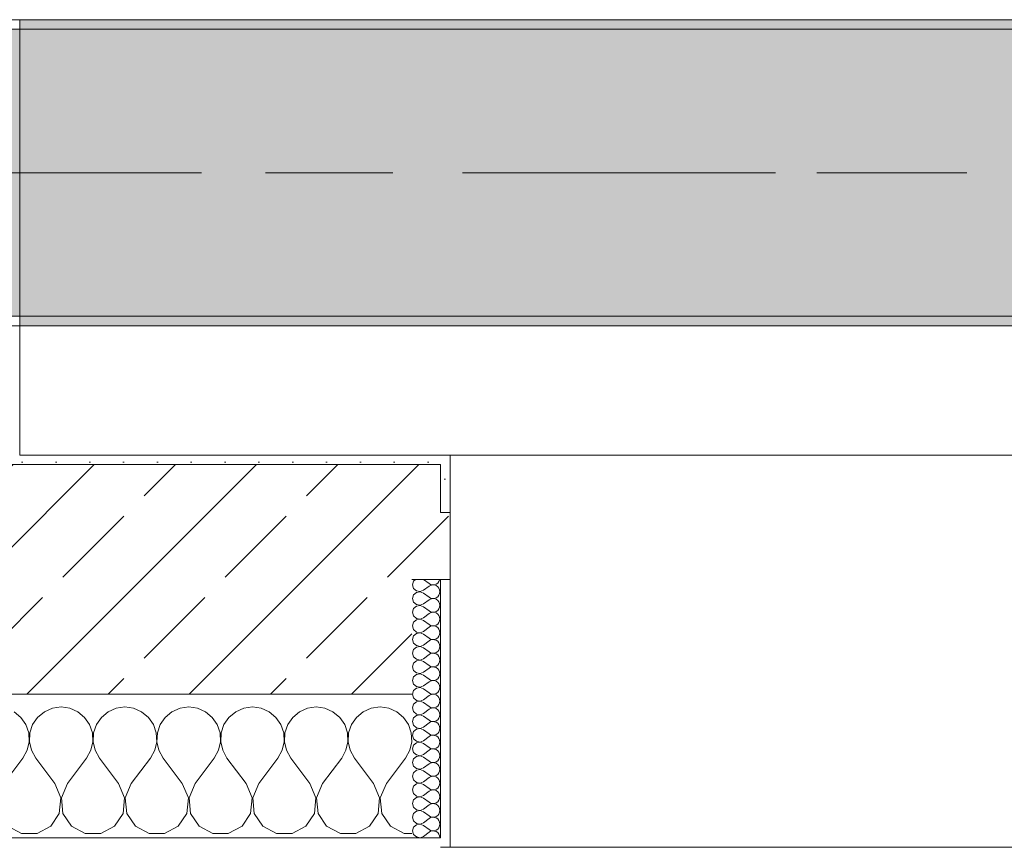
# Model space of a CAD drawing. Header units: metres. Extents: x -3.6 to 84.5, y -11 to 16.8.
# Tile 114 of 229: x 33.09 to 34.119, y -0.155 to 0.71. Entities that reach past the tile are written whole.
import ezdxf

# ---------------------------------------------------------------- set-up
doc = ezdxf.new("R2010")
doc.units = ezdxf.units.M
doc.header["$MEASUREMENT"] = 0
doc.linetypes.add('Achse', pattern=[0.2, 0.1, -0.05, 0, -0.05])
doc.linetypes.add('Strichlinie doppelt', pattern=[0.546806, 0.264583, -0.105833, 0.070556, -0.105833])
for name, color, linetype in [('451 - Universal.Achsen Raster', 7, 'Continuous'), ('604 - Struktur.Wand Aussen', 7, 'Continuous'), ('607 - Struktur.Stütze', 7, 'Continuous'), ('608 - Struktur.Träger', 7, 'Continuous')]:
    doc.layers.add(name, color=color, linetype=linetype)
pattern_1 = [(45, (0, 0), (-0.01767767, 0.01767767), [0, -0.025])]
pattern_2 = [(0, (0, 0), (0, 0.08660254), [0, -0.05]), (0, (0.025, 0.0433), (0, 0.08660254), [0, -0.05])]
pattern_3 = [(45, (0, 0), (-0.08485281, 0.08485281), []), (45, (-0.04243, 0.04243), (-0.08485281, 0.08485281), [0.09, -0.03])]

# ---------------------------------------------------------------- blocks, each defined once
blk = doc.blocks.new('*X74')
at = {"layer": '604 - Struktur.Wand Aussen', "color": 7, "linetype": 'Continuous', "lineweight": 5}
for p, q in [((33.1242, -0.0096), (33.1158, -0.0133)), ((33.1333, -0.0083), (33.1242, -0.0096)), ((33.1424, -0.0096), (33.1333, -0.0083)), ((33.1509, -0.0133), (33.1424, -0.0096)), ((33.1909, -0.0096), (33.1825, -0.0133)), ((33.2, -0.0083), (33.1909, -0.0096)), ((33.2091, -0.0096), (33.2, -0.0083)), ((33.2175, -0.0133), (33.2091, -0.0096)), ((33.2576, -0.0096), (33.2491, -0.0133)), ((33.2667, -0.0083), (33.2576, -0.0096)), ((33.2758, -0.0096), (33.2667, -0.0083)), ((33.2842, -0.0133), (33.2758, -0.0096)), ((33.3242, -0.0096), (33.3158, -0.0133)), ((33.3333, -0.0083), (33.3242, -0.0096)), ((33.3424, -0.0096), (33.3333, -0.0083)), ((33.3509, -0.0133), (33.3424, -0.0096)), ((33.3909, -0.0096), (33.3825, -0.0133)), ((33.4, -0.0083), (33.3909, -0.0096)), ((33.4091, -0.0096), (33.4, -0.0083)), ((33.4175, -0.0133), (33.4091, -0.0096)), ((33.4576, -0.0096), (33.4491, -0.0133)), ((33.4667, -0.0083), (33.4576, -0.0096)), ((33.4758, -0.0096), (33.4667, -0.0083)), ((33.4842, -0.0133), (33.4758, -0.0096)), ((33.0913, -0.0192), (33.0842, -0.0133)), ((33.0965, -0.0268), (33.0913, -0.0192)), ((33.1087, -0.0192), (33.1035, -0.0268)), ((33.1158, -0.0133), (33.1087, -0.0192)), ((33.1579, -0.0192), (33.1509, -0.0133)), ((33.1631, -0.0268), (33.1579, -0.0192)), ((33.1754, -0.0192), (33.1702, -0.0268)), ((33.1825, -0.0133), (33.1754, -0.0192)), ((33.2246, -0.0192), (33.2175, -0.0133)), ((33.2298, -0.0268), (33.2246, -0.0192)), ((33.2421, -0.0192), (33.2369, -0.0268)), ((33.2491, -0.0133), (33.2421, -0.0192)), ((33.2913, -0.0192), (33.2842, -0.0133)), ((33.2965, -0.0268), (33.2913, -0.0192)), ((33.3087, -0.0192), (33.3035, -0.0268)), ((33.3158, -0.0133), (33.3087, -0.0192)), ((33.3579, -0.0192), (33.3509, -0.0133)), ((33.3631, -0.0268), (33.3579, -0.0192)), ((33.3754, -0.0192), (33.3702, -0.0268)), ((33.3825, -0.0133), (33.3754, -0.0192)), ((33.4246, -0.0192), (33.4175, -0.0133)), ((33.4298, -0.0268), (33.4246, -0.0192)), ((33.4421, -0.0192), (33.4369, -0.0268)), ((33.4491, -0.0133), (33.4421, -0.0192)), ((33.4913, -0.0192), (33.4842, -0.0133)), ((33.4965, -0.0268), (33.4913, -0.0192)), ((33.0994, -0.0355), (33.0965, -0.0268)), ((33.1035, -0.0268), (33.1006, -0.0355)), ((33.1661, -0.0355), (33.1631, -0.0268)), ((33.1702, -0.0268), (33.1672, -0.0355)), ((33.2328, -0.0355), (33.2298, -0.0268)), ((33.2369, -0.0268), (33.2339, -0.0355)), ((33.2994, -0.0355), (33.2965, -0.0268)), ((33.3035, -0.0268), (33.3006, -0.0355)), ((33.3661, -0.0355), (33.3631, -0.0268)), ((33.3702, -0.0268), (33.3672, -0.0355)), ((33.4328, -0.0355), (33.4298, -0.0268)), ((33.4369, -0.0268), (33.4339, -0.0355)), ((33.4994, -0.0355), (33.4965, -0.0268)), ((33.0999, -0.0447), (33.0994, -0.0355)), ((33.1006, -0.0355), (33.1001, -0.0447)), ((33.1665, -0.0447), (33.1661, -0.0355)), ((33.1672, -0.0355), (33.1668, -0.0447)), ((33.2332, -0.0447), (33.2328, -0.0355)), ((33.2339, -0.0355), (33.2335, -0.0447)), ((33.2999, -0.0447), (33.2994, -0.0355)), ((33.3006, -0.0355), (33.3001, -0.0447)), ((33.3665, -0.0447), (33.3661, -0.0355)), ((33.3672, -0.0355), (33.3668, -0.0447)), ((33.4332, -0.0447), (33.4328, -0.0355)), ((33.4339, -0.0355), (33.4335, -0.0447)), ((33.4999, -0.0447), (33.4994, -0.0355)), ((33.0978, -0.0536), (33.0999, -0.0447)), ((33.1001, -0.0447), (33.1022, -0.0536)), ((33.1645, -0.0536), (33.1665, -0.0447)), ((33.1668, -0.0447), (33.1689, -0.0536)), ((33.2311, -0.0536), (33.2332, -0.0447)), ((33.2335, -0.0447), (33.2355, -0.0536)), ((33.2978, -0.0536), (33.2999, -0.0447)), ((33.3001, -0.0447), (33.3022, -0.0536)), ((33.3645, -0.0536), (33.3665, -0.0447)), ((33.3668, -0.0447), (33.3689, -0.0536)), ((33.4311, -0.0536), (33.4332, -0.0447)), ((33.4335, -0.0447), (33.4355, -0.0536)), ((33.4978, -0.0536), (33.4999, -0.0447)), ((33.0733, -0.0883), (33.0933, -0.0617)), ((33.0933, -0.0617), (33.0978, -0.0536)), ((33.1022, -0.0536), (33.1067, -0.0617)), ((33.1267, -0.0883), (33.1067, -0.0617)), ((33.14, -0.0883), (33.16, -0.0617)), ((33.16, -0.0617), (33.1645, -0.0536)), ((33.1689, -0.0536), (33.1733, -0.0617)), ((33.1933, -0.0883), (33.1733, -0.0617)), ((33.2067, -0.0883), (33.2267, -0.0617)), ((33.2267, -0.0617), (33.2311, -0.0536)), ((33.2355, -0.0536), (33.24, -0.0617)), ((33.26, -0.0883), (33.24, -0.0617)), ((33.2733, -0.0883), (33.2933, -0.0617)), ((33.2933, -0.0617), (33.2978, -0.0536)), ((33.3022, -0.0536), (33.3067, -0.0617)), ((33.3267, -0.0883), (33.3067, -0.0617)), ((33.34, -0.0883), (33.36, -0.0617)), ((33.36, -0.0617), (33.3645, -0.0536)), ((33.3689, -0.0536), (33.3733, -0.0617)), ((33.3933, -0.0883), (33.3733, -0.0617)), ((33.4067, -0.0883), (33.4267, -0.0617)), ((33.4267, -0.0617), (33.4311, -0.0536)), ((33.4355, -0.0536), (33.44, -0.0617)), ((33.46, -0.0883), (33.44, -0.0617)), ((33.4733, -0.0883), (33.4933, -0.0617)), ((33.4933, -0.0617), (33.4978, -0.0536)), ((33.133, -0.1033), (33.1267, -0.0883)), ((33.14, -0.0883), (33.1337, -0.1033)), ((33.1996, -0.1033), (33.1933, -0.0883)), ((33.2067, -0.0883), (33.2004, -0.1033)), ((33.2663, -0.1033), (33.26, -0.0883)), ((33.2733, -0.0883), (33.267, -0.1033)), ((33.333, -0.1033), (33.3267, -0.0883)), ((33.34, -0.0883), (33.3337, -0.1033)), ((33.3996, -0.1033), (33.3933, -0.0883)), ((33.4067, -0.0883), (33.4004, -0.1033)), ((33.4663, -0.1033), (33.46, -0.0883)), ((33.4733, -0.0883), (33.467, -0.1033)), ((33.1314, -0.1195), (33.133, -0.1033)), ((33.1337, -0.1033), (33.1352, -0.1195)), ((33.1981, -0.1195), (33.1996, -0.1033)), ((33.2004, -0.1033), (33.2019, -0.1195)), ((33.2648, -0.1195), (33.2663, -0.1033)), ((33.267, -0.1033), (33.2686, -0.1195)), ((33.3314, -0.1195), (33.333, -0.1033)), ((33.3337, -0.1033), (33.3352, -0.1195)), ((33.3981, -0.1195), (33.3996, -0.1033)), ((33.4004, -0.1033), (33.4019, -0.1195)), ((33.4648, -0.1195), (33.4663, -0.1033)), ((33.467, -0.1033), (33.4686, -0.1195)), ((33.1224, -0.133), (33.1314, -0.1195)), ((33.1352, -0.1195), (33.1442, -0.133)), ((33.1891, -0.133), (33.1981, -0.1195)), ((33.2019, -0.1195), (33.2109, -0.133)), ((33.2558, -0.133), (33.2648, -0.1195)), ((33.2686, -0.1195), (33.2776, -0.133)), ((33.3224, -0.133), (33.3314, -0.1195)), ((33.3352, -0.1195), (33.3442, -0.133)), ((33.3891, -0.133), (33.3981, -0.1195)), ((33.4019, -0.1195), (33.4109, -0.133)), ((33.4558, -0.133), (33.4648, -0.1195)), ((33.4686, -0.1195), (33.4776, -0.133)), ((33.0776, -0.133), (33.0919, -0.1407)), ((33.1081, -0.1407), (33.1224, -0.133)), ((33.1442, -0.133), (33.1585, -0.1407)), ((33.1748, -0.1407), (33.1891, -0.133)), ((33.2109, -0.133), (33.2252, -0.1407)), ((33.2415, -0.1407), (33.2558, -0.133)), ((33.2776, -0.133), (33.2919, -0.1407)), ((33.3081, -0.1407), (33.3224, -0.133)), ((33.3442, -0.133), (33.3585, -0.1407)), ((33.3748, -0.1407), (33.3891, -0.133)), ((33.4109, -0.133), (33.4252, -0.1407)), ((33.4415, -0.1407), (33.4558, -0.133)), ((33.4776, -0.133), (33.4919, -0.1407)), ((33.0919, -0.1407), (33.1081, -0.1407)), ((33.1585, -0.1407), (33.1748, -0.1407)), ((33.2252, -0.1407), (33.2415, -0.1407)), ((33.2919, -0.1407), (33.3081, -0.1407)), ((33.3585, -0.1407), (33.3748, -0.1407)), ((33.4252, -0.1407), (33.4415, -0.1407)), ((33.4919, -0.1407), (33.5, -0.1407))]:
    blk.add_line(p, q, dxfattribs=at)
blk = doc.blocks.new('*X88')
at = {"layer": '604 - Struktur.Wand Aussen', "color": 7, "linetype": 'Continuous', "lineweight": 5}
for p, q in [((33.5039, 0.125), (33.5018, 0.123)), ((33.5121, 0.125), (33.5179, 0.1207)), ((33.5282, 0.1227), (33.529, 0.1245)), ((33.529, 0.1245), (33.5291, 0.125)), ((33.5018, 0.123), (33.5007, 0.1193)), ((33.5007, 0.1193), (33.5018, 0.1155)), ((33.5018, 0.1155), (33.5047, 0.1129)), ((33.5085, 0.1122), (33.5121, 0.1136)), ((33.5121, 0.1136), (33.5179, 0.1179)), ((33.5179, 0.1207), (33.5196, 0.1198)), ((33.5196, 0.1188), (33.5179, 0.1179)), ((33.5196, 0.1198), (33.5215, 0.1193)), ((33.5215, 0.1193), (33.5196, 0.1188)), ((33.5215, 0.1193), (33.5235, 0.1194)), ((33.5235, 0.1192), (33.5215, 0.1193)), ((33.5235, 0.1194), (33.5253, 0.12)), ((33.5253, 0.1185), (33.5235, 0.1192)), ((33.5253, 0.12), (33.527, 0.1212)), ((33.527, 0.1174), (33.5253, 0.1185)), ((33.527, 0.1212), (33.5282, 0.1227)), ((33.5282, 0.1159), (33.527, 0.1174)), ((33.529, 0.1141), (33.5282, 0.1159)), ((33.5293, 0.1121), (33.529, 0.1141)), ((33.5018, 0.1088), (33.5007, 0.105)), ((33.5007, 0.105), (33.5018, 0.1012)), ((33.5047, 0.1114), (33.5018, 0.1088)), ((33.5047, 0.1129), (33.5085, 0.1122)), ((33.5085, 0.1121), (33.5047, 0.1114)), ((33.5121, 0.1107), (33.5085, 0.1121)), ((33.5121, 0.1107), (33.5179, 0.1064)), ((33.5121, 0.0993), (33.5179, 0.1036)), ((33.5179, 0.1064), (33.5196, 0.1055)), ((33.5196, 0.1045), (33.5179, 0.1036)), ((33.5196, 0.1055), (33.5215, 0.105)), ((33.5215, 0.105), (33.5196, 0.1045)), ((33.5215, 0.105), (33.5235, 0.1051)), ((33.5235, 0.1049), (33.5215, 0.105)), ((33.5235, 0.1051), (33.5253, 0.1058)), ((33.5253, 0.1042), (33.5235, 0.1049)), ((33.5253, 0.1058), (33.527, 0.1069)), ((33.527, 0.1031), (33.5253, 0.1042)), ((33.527, 0.1069), (33.5282, 0.1084)), ((33.5282, 0.1016), (33.527, 0.1031)), ((33.5282, 0.1084), (33.529, 0.1102)), ((33.529, 0.1102), (33.5293, 0.1121)), ((33.5018, 0.0945), (33.5007, 0.0907)), ((33.5018, 0.1012), (33.5047, 0.0986)), ((33.5047, 0.0971), (33.5018, 0.0945)), ((33.5047, 0.0986), (33.5085, 0.0979)), ((33.5085, 0.0978), (33.5047, 0.0971)), ((33.5085, 0.0979), (33.5121, 0.0993)), ((33.5121, 0.0964), (33.5085, 0.0978)), ((33.5121, 0.0964), (33.5179, 0.0921)), ((33.527, 0.0926), (33.5282, 0.0941)), ((33.529, 0.0998), (33.5282, 0.1016)), ((33.5282, 0.0941), (33.529, 0.0959)), ((33.5293, 0.0979), (33.529, 0.0998)), ((33.529, 0.0959), (33.5293, 0.0979)), ((33.5007, 0.0907), (33.5018, 0.087)), ((33.5018, 0.087), (33.5047, 0.0843)), ((33.5047, 0.0828), (33.5018, 0.0802)), ((33.5047, 0.0843), (33.5085, 0.0836)), ((33.5085, 0.0835), (33.5047, 0.0828)), ((33.5085, 0.0836), (33.5121, 0.085)), ((33.5121, 0.0821), (33.5085, 0.0835)), ((33.5121, 0.085), (33.5179, 0.0893)), ((33.5179, 0.0921), (33.5196, 0.0912)), ((33.5196, 0.0902), (33.5179, 0.0893)), ((33.5196, 0.0912), (33.5215, 0.0907)), ((33.5215, 0.0907), (33.5196, 0.0902)), ((33.5215, 0.0907), (33.5235, 0.0908)), ((33.5235, 0.0906), (33.5215, 0.0907)), ((33.5235, 0.0908), (33.5253, 0.0915)), ((33.5253, 0.09), (33.5235, 0.0906)), ((33.5253, 0.0915), (33.527, 0.0926)), ((33.527, 0.0888), (33.5253, 0.09)), ((33.5282, 0.0873), (33.527, 0.0888)), ((33.529, 0.0855), (33.5282, 0.0873)), ((33.5293, 0.0836), (33.529, 0.0855)), ((33.529, 0.0816), (33.5293, 0.0836)), ((33.5018, 0.0802), (33.5007, 0.0764)), ((33.5007, 0.0764), (33.5018, 0.0727)), ((33.5018, 0.0727), (33.5047, 0.07)), ((33.5121, 0.0821), (33.5179, 0.0779)), ((33.5121, 0.0707), (33.5179, 0.075)), ((33.5179, 0.0779), (33.5196, 0.0769)), ((33.5196, 0.076), (33.5179, 0.075)), ((33.5196, 0.0769), (33.5215, 0.0765)), ((33.5215, 0.0764), (33.5196, 0.076)), ((33.5215, 0.0765), (33.5235, 0.0766)), ((33.5235, 0.0763), (33.5215, 0.0764)), ((33.5235, 0.0766), (33.5253, 0.0772)), ((33.5253, 0.0757), (33.5235, 0.0763)), ((33.5253, 0.0772), (33.527, 0.0783)), ((33.527, 0.0746), (33.5253, 0.0757)), ((33.527, 0.0783), (33.5282, 0.0798)), ((33.5282, 0.073), (33.527, 0.0746)), ((33.5282, 0.0798), (33.529, 0.0816)), ((33.529, 0.0712), (33.5282, 0.073)), ((33.5018, 0.0659), (33.5007, 0.0621)), ((33.5007, 0.0621), (33.5018, 0.0584)), ((33.5047, 0.0685), (33.5018, 0.0659)), ((33.5047, 0.07), (33.5085, 0.0693)), ((33.5085, 0.0693), (33.5047, 0.0685)), ((33.5085, 0.0693), (33.5121, 0.0707)), ((33.5121, 0.0679), (33.5085, 0.0693)), ((33.5121, 0.0679), (33.5179, 0.0636)), ((33.5179, 0.0636), (33.5196, 0.0626)), ((33.5196, 0.0626), (33.5215, 0.0622)), ((33.5215, 0.0621), (33.5196, 0.0617)), ((33.5215, 0.0622), (33.5235, 0.0623)), ((33.5235, 0.062), (33.5215, 0.0621)), ((33.5235, 0.0623), (33.5253, 0.0629)), ((33.5253, 0.0614), (33.5235, 0.062)), ((33.5253, 0.0629), (33.527, 0.064)), ((33.527, 0.064), (33.5282, 0.0655)), ((33.5282, 0.0655), (33.529, 0.0673)), ((33.5293, 0.0693), (33.529, 0.0712)), ((33.529, 0.0673), (33.5293, 0.0693)), ((33.5018, 0.0516), (33.5007, 0.0479)), ((33.5018, 0.0584), (33.5047, 0.0558)), ((33.5047, 0.0542), (33.5018, 0.0516)), ((33.5047, 0.0558), (33.5085, 0.055)), ((33.5085, 0.055), (33.5047, 0.0542)), ((33.5085, 0.055), (33.5121, 0.0564)), ((33.5121, 0.0536), (33.5085, 0.055)), ((33.5121, 0.0564), (33.5179, 0.0607)), ((33.5121, 0.0536), (33.5179, 0.0493)), ((33.5196, 0.0617), (33.5179, 0.0607)), ((33.527, 0.0603), (33.5253, 0.0614)), ((33.5282, 0.0588), (33.527, 0.0603)), ((33.529, 0.057), (33.5282, 0.0588)), ((33.5282, 0.0512), (33.529, 0.053)), ((33.5293, 0.055), (33.529, 0.057)), ((33.529, 0.053), (33.5293, 0.055)), ((33.5007, 0.0479), (33.5018, 0.0441)), ((33.5018, 0.0441), (33.5047, 0.0415)), ((33.5047, 0.0415), (33.5085, 0.0407)), ((33.5085, 0.0407), (33.5121, 0.0421)), ((33.5121, 0.0421), (33.5179, 0.0464)), ((33.5179, 0.0493), (33.5196, 0.0483)), ((33.5196, 0.0474), (33.5179, 0.0464)), ((33.5196, 0.0483), (33.5215, 0.0479)), ((33.5215, 0.0478), (33.5196, 0.0474)), ((33.5215, 0.0479), (33.5235, 0.048)), ((33.5235, 0.0477), (33.5215, 0.0478)), ((33.5235, 0.048), (33.5253, 0.0486)), ((33.5253, 0.0471), (33.5235, 0.0477)), ((33.5253, 0.0486), (33.527, 0.0497)), ((33.527, 0.046), (33.5253, 0.0471)), ((33.527, 0.0497), (33.5282, 0.0512)), ((33.5282, 0.0445), (33.527, 0.046)), ((33.529, 0.0427), (33.5282, 0.0445)), ((33.5293, 0.0407), (33.529, 0.0427)), ((33.5018, 0.0373), (33.5007, 0.0336)), ((33.5007, 0.0336), (33.5018, 0.0298)), ((33.5047, 0.04), (33.5018, 0.0373)), ((33.5085, 0.0407), (33.5047, 0.04)), ((33.5121, 0.0393), (33.5085, 0.0407)), ((33.5121, 0.0393), (33.5179, 0.035)), ((33.5121, 0.0279), (33.5179, 0.0321)), ((33.5179, 0.035), (33.5196, 0.034)), ((33.5196, 0.0331), (33.5179, 0.0321)), ((33.5196, 0.034), (33.5215, 0.0336)), ((33.5215, 0.0335), (33.5196, 0.0331)), ((33.5215, 0.0336), (33.5235, 0.0337)), ((33.5235, 0.0334), (33.5215, 0.0335)), ((33.5235, 0.0337), (33.5253, 0.0343)), ((33.5253, 0.0328), (33.5235, 0.0334)), ((33.5253, 0.0343), (33.527, 0.0354)), ((33.527, 0.0317), (33.5253, 0.0328)), ((33.527, 0.0354), (33.5282, 0.037)), ((33.5282, 0.0302), (33.527, 0.0317)), ((33.5282, 0.037), (33.529, 0.0388)), ((33.529, 0.0388), (33.5293, 0.0407)), ((33.5018, 0.023), (33.5007, 0.0193)), ((33.5018, 0.0298), (33.5047, 0.0272)), ((33.5047, 0.0257), (33.5018, 0.023)), ((33.5047, 0.0272), (33.5085, 0.0265)), ((33.5085, 0.0264), (33.5047, 0.0257)), ((33.5085, 0.0265), (33.5121, 0.0279)), ((33.5121, 0.025), (33.5085, 0.0264)), ((33.5121, 0.025), (33.5179, 0.0207)), ((33.5179, 0.0207), (33.5196, 0.0198)), ((33.5253, 0.02), (33.527, 0.0212)), ((33.527, 0.0212), (33.5282, 0.0227)), ((33.529, 0.0284), (33.5282, 0.0302)), ((33.5282, 0.0227), (33.529, 0.0245)), ((33.5293, 0.0264), (33.529, 0.0284)), ((33.529, 0.0245), (33.5293, 0.0264)), ((33.5007, 0.0193), (33.5018, 0.0155)), ((33.5018, 0.0155), (33.5047, 0.0129)), ((33.5047, 0.0114), (33.5018, 0.0088)), ((33.5047, 0.0129), (33.5085, 0.0122)), ((33.5085, 0.0121), (33.5047, 0.0114)), ((33.5085, 0.0122), (33.5121, 0.0136)), ((33.5121, 0.0107), (33.5085, 0.0121)), ((33.5121, 0.0136), (33.5179, 0.0179)), ((33.5121, 0.0107), (33.5179, 0.0064)), ((33.5196, 0.0188), (33.5179, 0.0179)), ((33.5196, 0.0198), (33.5215, 0.0193)), ((33.5215, 0.0193), (33.5196, 0.0188)), ((33.5215, 0.0193), (33.5235, 0.0194)), ((33.5235, 0.0192), (33.5215, 0.0193)), ((33.5235, 0.0194), (33.5253, 0.02)), ((33.5253, 0.0185), (33.5235, 0.0192)), ((33.527, 0.0174), (33.5253, 0.0185)), ((33.5282, 0.0159), (33.527, 0.0174)), ((33.529, 0.0141), (33.5282, 0.0159)), ((33.5293, 0.0121), (33.529, 0.0141)), ((33.529, 0.0102), (33.5293, 0.0121)), ((33.5018, 0.0088), (33.5007, 0.005)), ((33.5007, 0.005), (33.5018, 0.0012)), ((33.5018, 0.0012), (33.5047, -0.0014)), ((33.5121, -0.0007), (33.5179, 0.0036)), ((33.5179, 0.0064), (33.5196, 0.0055)), ((33.5196, 0.0045), (33.5179, 0.0036)), ((33.5196, 0.0055), (33.5215, 0.005)), ((33.5215, 0.005), (33.5196, 0.0045)), ((33.5215, 0.005), (33.5235, 0.0051)), ((33.5235, 0.0049), (33.5215, 0.005)), ((33.5235, 0.0051), (33.5253, 0.0058)), ((33.5253, 0.0042), (33.5235, 0.0049)), ((33.5253, 0.0058), (33.527, 0.0069)), ((33.527, 0.0031), (33.5253, 0.0042)), ((33.527, 0.0069), (33.5282, 0.0084)), ((33.5282, 0.0016), (33.527, 0.0031)), ((33.5282, 0.0084), (33.529, 0.0102)), ((33.529, -0.0002), (33.5282, 0.0016)), ((33.5018, -0.0055), (33.5007, -0.0093)), ((33.5007, -0.0093), (33.5018, -0.013)), ((33.5047, -0.0029), (33.5018, -0.0055)), ((33.5047, -0.0014), (33.5085, -0.0021)), ((33.5085, -0.0022), (33.5047, -0.0029)), ((33.5085, -0.0021), (33.5121, -0.0007)), ((33.5121, -0.0036), (33.5085, -0.0022)), ((33.5121, -0.0036), (33.5179, -0.0079)), ((33.5179, -0.0079), (33.5196, -0.0088)), ((33.5196, -0.0098), (33.5179, -0.0107)), ((33.5196, -0.0088), (33.5215, -0.0093)), ((33.5215, -0.0093), (33.5196, -0.0098)), ((33.5215, -0.0093), (33.5235, -0.0092)), ((33.5235, -0.0094), (33.5215, -0.0093)), ((33.5235, -0.0092), (33.5253, -0.0085)), ((33.5253, -0.01), (33.5235, -0.0094)), ((33.5253, -0.0085), (33.527, -0.0074)), ((33.527, -0.0112), (33.5253, -0.01)), ((33.527, -0.0074), (33.5282, -0.0059)), ((33.5282, -0.0059), (33.529, -0.0041)), ((33.5293, -0.0021), (33.529, -0.0002)), ((33.529, -0.0041), (33.5293, -0.0021)), ((33.5018, -0.0198), (33.5007, -0.0236)), ((33.5018, -0.013), (33.5047, -0.0157)), ((33.5047, -0.0172), (33.5018, -0.0198)), ((33.5047, -0.0157), (33.5085, -0.0164)), ((33.5085, -0.0165), (33.5047, -0.0172)), ((33.5085, -0.0164), (33.5121, -0.015)), ((33.5121, -0.0179), (33.5085, -0.0165)), ((33.5121, -0.015), (33.5179, -0.0107)), ((33.5121, -0.0179), (33.5179, -0.0221)), ((33.5282, -0.0127), (33.527, -0.0112)), ((33.527, -0.0217), (33.5282, -0.0202)), ((33.529, -0.0145), (33.5282, -0.0127)), ((33.5282, -0.0202), (33.529, -0.0184)), ((33.5293, -0.0164), (33.529, -0.0145)), ((33.529, -0.0184), (33.5293, -0.0164)), ((33.5007, -0.0236), (33.5018, -0.0273)), ((33.5018, -0.0273), (33.5047, -0.03)), ((33.5047, -0.03), (33.5085, -0.0307)), ((33.5085, -0.0307), (33.5047, -0.0315)), ((33.5085, -0.0307), (33.5121, -0.0293)), ((33.5121, -0.0321), (33.5085, -0.0307)), ((33.5121, -0.0293), (33.5179, -0.025)), ((33.5179, -0.0221), (33.5196, -0.0231)), ((33.5196, -0.024), (33.5179, -0.025)), ((33.5196, -0.0231), (33.5215, -0.0235)), ((33.5215, -0.0236), (33.5196, -0.024)), ((33.5215, -0.0235), (33.5235, -0.0234)), ((33.5235, -0.0237), (33.5215, -0.0236)), ((33.5235, -0.0234), (33.5253, -0.0228)), ((33.5253, -0.0243), (33.5235, -0.0237)), ((33.5253, -0.0228), (33.527, -0.0217)), ((33.527, -0.0254), (33.5253, -0.0243)), ((33.5282, -0.027), (33.527, -0.0254)), ((33.529, -0.0288), (33.5282, -0.027)), ((33.5293, -0.0307), (33.529, -0.0288)), ((33.529, -0.0327), (33.5293, -0.0307)), ((33.5018, -0.0341), (33.5007, -0.0379)), ((33.5007, -0.0379), (33.5018, -0.0416)), ((33.5047, -0.0315), (33.5018, -0.0341)), ((33.5121, -0.0321), (33.5179, -0.0364)), ((33.5121, -0.0436), (33.5179, -0.0393)), ((33.5179, -0.0364), (33.5196, -0.0374)), ((33.5196, -0.0383), (33.5179, -0.0393)), ((33.5196, -0.0374), (33.5215, -0.0378)), ((33.5215, -0.0379), (33.5196, -0.0383)), ((33.5215, -0.0378), (33.5235, -0.0377)), ((33.5235, -0.038), (33.5215, -0.0379)), ((33.5235, -0.0377), (33.5253, -0.0371)), ((33.5253, -0.0386), (33.5235, -0.038)), ((33.5253, -0.0371), (33.527, -0.036)), ((33.527, -0.0397), (33.5253, -0.0386)), ((33.527, -0.036), (33.5282, -0.0345)), ((33.5282, -0.0412), (33.527, -0.0397)), ((33.5282, -0.0345), (33.529, -0.0327)), ((33.5018, -0.0484), (33.5007, -0.0521)), ((33.5018, -0.0416), (33.5047, -0.0442)), ((33.5047, -0.0458), (33.5018, -0.0484)), ((33.5047, -0.0442), (33.5085, -0.045)), ((33.5085, -0.045), (33.5047, -0.0458)), ((33.5085, -0.045), (33.5121, -0.0436)), ((33.5121, -0.0464), (33.5085, -0.045)), ((33.5121, -0.0464), (33.5179, -0.0507)), ((33.5179, -0.0507), (33.5196, -0.0517)), ((33.5235, -0.052), (33.5253, -0.0514)), ((33.5253, -0.0514), (33.527, -0.0503)), ((33.527, -0.0503), (33.5282, -0.0488)), ((33.529, -0.043), (33.5282, -0.0412)), ((33.5282, -0.0488), (33.529, -0.047)), ((33.5293, -0.045), (33.529, -0.043)), ((33.529, -0.047), (33.5293, -0.045)), ((33.5007, -0.0521), (33.5018, -0.0559)), ((33.5018, -0.0559), (33.5047, -0.0585)), ((33.5047, -0.06), (33.5018, -0.0627)), ((33.5047, -0.0585), (33.5085, -0.0593)), ((33.5085, -0.0593), (33.5047, -0.06)), ((33.5085, -0.0593), (33.5121, -0.0579)), ((33.5121, -0.0607), (33.5085, -0.0593)), ((33.5121, -0.0579), (33.5179, -0.0536)), ((33.5121, -0.0607), (33.5179, -0.065)), ((33.5196, -0.0526), (33.5179, -0.0536)), ((33.5196, -0.0517), (33.5215, -0.0521)), ((33.5215, -0.0522), (33.5196, -0.0526)), ((33.5215, -0.0521), (33.5235, -0.052)), ((33.5235, -0.0523), (33.5215, -0.0522)), ((33.5253, -0.0529), (33.5235, -0.0523)), ((33.527, -0.054), (33.5253, -0.0529)), ((33.5282, -0.0555), (33.527, -0.054)), ((33.529, -0.0573), (33.5282, -0.0555)), ((33.5282, -0.063), (33.529, -0.0612)), ((33.5293, -0.0593), (33.529, -0.0573)), ((33.529, -0.0612), (33.5293, -0.0593)), ((33.5018, -0.0627), (33.5007, -0.0664)), ((33.5007, -0.0664), (33.5018, -0.0702)), ((33.5018, -0.0702), (33.5047, -0.0728)), ((33.5121, -0.0721), (33.5179, -0.0679)), ((33.5179, -0.065), (33.5196, -0.066)), ((33.5196, -0.0669), (33.5179, -0.0679)), ((33.5196, -0.066), (33.5215, -0.0664)), ((33.5215, -0.0665), (33.5196, -0.0669)), ((33.5215, -0.0664), (33.5235, -0.0663)), ((33.5235, -0.0666), (33.5215, -0.0665)), ((33.5235, -0.0663), (33.5253, -0.0657)), ((33.5253, -0.0672), (33.5235, -0.0666)), ((33.5253, -0.0657), (33.527, -0.0646)), ((33.527, -0.0683), (33.5253, -0.0672)), ((33.527, -0.0646), (33.5282, -0.063)), ((33.5282, -0.0698), (33.527, -0.0683)), ((33.529, -0.0716), (33.5282, -0.0698)), ((33.5293, -0.0736), (33.529, -0.0716)), ((33.5018, -0.077), (33.5007, -0.0807)), ((33.5007, -0.0807), (33.5018, -0.0845)), ((33.5047, -0.0743), (33.5018, -0.077)), ((33.5047, -0.0728), (33.5085, -0.0735)), ((33.5085, -0.0736), (33.5047, -0.0743)), ((33.5085, -0.0735), (33.5121, -0.0721)), ((33.5121, -0.075), (33.5085, -0.0736)), ((33.5121, -0.075), (33.5179, -0.0793)), ((33.5121, -0.0864), (33.5179, -0.0821)), ((33.5179, -0.0793), (33.5196, -0.0802)), ((33.5196, -0.0812), (33.5179, -0.0821)), ((33.5196, -0.0802), (33.5215, -0.0807)), ((33.5215, -0.0807), (33.5196, -0.0812)), ((33.5215, -0.0807), (33.5235, -0.0806)), ((33.5235, -0.0808), (33.5215, -0.0807)), ((33.5235, -0.0806), (33.5253, -0.08)), ((33.5253, -0.0815), (33.5235, -0.0808)), ((33.5253, -0.08), (33.527, -0.0788)), ((33.527, -0.0826), (33.5253, -0.0815)), ((33.527, -0.0788), (33.5282, -0.0773)), ((33.5282, -0.0773), (33.529, -0.0755)), ((33.529, -0.0755), (33.5293, -0.0736)), ((33.5018, -0.0912), (33.5007, -0.095)), ((33.5018, -0.0845), (33.5047, -0.0871)), ((33.5047, -0.0886), (33.5018, -0.0912)), ((33.5047, -0.0871), (33.5085, -0.0878)), ((33.5085, -0.0879), (33.5047, -0.0886)), ((33.5085, -0.0878), (33.5121, -0.0864)), ((33.5121, -0.0893), (33.5085, -0.0879)), ((33.5121, -0.0893), (33.5179, -0.0936)), ((33.5282, -0.0841), (33.527, -0.0826)), ((33.527, -0.0931), (33.5282, -0.0916)), ((33.529, -0.0859), (33.5282, -0.0841)), ((33.5282, -0.0916), (33.529, -0.0898)), ((33.5293, -0.0879), (33.529, -0.0859)), ((33.529, -0.0898), (33.5293, -0.0879)), ((33.5007, -0.095), (33.5018, -0.0988)), ((33.5018, -0.0988), (33.5047, -0.1014)), ((33.5047, -0.1029), (33.5018, -0.1055)), ((33.5047, -0.1014), (33.5085, -0.1021)), ((33.5085, -0.1022), (33.5047, -0.1029)), ((33.5085, -0.1021), (33.5121, -0.1007)), ((33.5121, -0.1036), (33.5085, -0.1022)), ((33.5121, -0.1007), (33.5179, -0.0964)), ((33.5179, -0.0936), (33.5196, -0.0945)), ((33.5196, -0.0955), (33.5179, -0.0964)), ((33.5196, -0.0945), (33.5215, -0.095)), ((33.5215, -0.095), (33.5196, -0.0955)), ((33.5215, -0.095), (33.5235, -0.0949)), ((33.5235, -0.0951), (33.5215, -0.095)), ((33.5235, -0.0949), (33.5253, -0.0942)), ((33.5253, -0.0958), (33.5235, -0.0951)), ((33.5253, -0.0942), (33.527, -0.0931)), ((33.527, -0.0969), (33.5253, -0.0958)), ((33.5282, -0.0984), (33.527, -0.0969)), ((33.529, -0.1002), (33.5282, -0.0984)), ((33.5293, -0.1021), (33.529, -0.1002)), ((33.529, -0.1041), (33.5293, -0.1021)), ((33.5018, -0.1055), (33.5007, -0.1093)), ((33.5007, -0.1093), (33.5018, -0.113)), ((33.5018, -0.113), (33.5047, -0.1157)), ((33.5121, -0.1036), (33.5179, -0.1079)), ((33.5121, -0.115), (33.5179, -0.1107)), ((33.5179, -0.1079), (33.5196, -0.1088)), ((33.5196, -0.1098), (33.5179, -0.1107)), ((33.5196, -0.1088), (33.5215, -0.1093)), ((33.5215, -0.1093), (33.5196, -0.1098)), ((33.5215, -0.1093), (33.5235, -0.1092)), ((33.5235, -0.1094), (33.5215, -0.1093)), ((33.5235, -0.1092), (33.5253, -0.1085)), ((33.5253, -0.11), (33.5235, -0.1094)), ((33.5253, -0.1085), (33.527, -0.1074)), ((33.527, -0.1112), (33.5253, -0.11)), ((33.527, -0.1074), (33.5282, -0.1059)), ((33.5282, -0.1127), (33.527, -0.1112)), ((33.5282, -0.1059), (33.529, -0.1041)), ((33.529, -0.1145), (33.5282, -0.1127)), ((33.5018, -0.1198), (33.5007, -0.1236)), ((33.5047, -0.1172), (33.5018, -0.1198)), ((33.5047, -0.1157), (33.5085, -0.1164)), ((33.5085, -0.1165), (33.5047, -0.1172)), ((33.5085, -0.1164), (33.5121, -0.115)), ((33.5121, -0.1179), (33.5085, -0.1165)), ((33.5121, -0.1179), (33.5179, -0.1221)), ((33.5179, -0.1221), (33.5196, -0.1231)), ((33.5196, -0.1231), (33.5215, -0.1235)), ((33.5215, -0.1235), (33.5235, -0.1234)), ((33.5235, -0.1234), (33.5253, -0.1228)), ((33.5253, -0.1228), (33.527, -0.1217)), ((33.527, -0.1217), (33.5282, -0.1202)), ((33.5282, -0.1202), (33.529, -0.1184)), ((33.5293, -0.1164), (33.529, -0.1145)), ((33.529, -0.1184), (33.5293, -0.1164)), ((33.5007, -0.1236), (33.5018, -0.1273)), ((33.5018, -0.1273), (33.5047, -0.13)), ((33.5047, -0.1315), (33.5018, -0.1341)), ((33.5047, -0.13), (33.5085, -0.1307)), ((33.5085, -0.1307), (33.5047, -0.1315)), ((33.5085, -0.1307), (33.5121, -0.1293)), ((33.5121, -0.1321), (33.5085, -0.1307)), ((33.5121, -0.1293), (33.5179, -0.125)), ((33.5121, -0.1321), (33.5179, -0.1364)), ((33.5196, -0.124), (33.5179, -0.125)), ((33.5215, -0.1236), (33.5196, -0.124)), ((33.5235, -0.1237), (33.5215, -0.1236)), ((33.5253, -0.1243), (33.5235, -0.1237)), ((33.527, -0.1254), (33.5253, -0.1243)), ((33.5282, -0.127), (33.527, -0.1254)), ((33.529, -0.1288), (33.5282, -0.127)), ((33.5282, -0.1345), (33.529, -0.1327)), ((33.5293, -0.1307), (33.529, -0.1288)), ((33.529, -0.1327), (33.5293, -0.1307)), ((33.5018, -0.1341), (33.5007, -0.1379)), ((33.5007, -0.1379), (33.5018, -0.1416)), ((33.5018, -0.1416), (33.5047, -0.1442)), ((33.5085, -0.145), (33.5121, -0.1436)), ((33.5121, -0.1436), (33.5179, -0.1393)), ((33.5179, -0.1364), (33.5196, -0.1374)), ((33.5196, -0.1383), (33.5179, -0.1393)), ((33.5196, -0.1374), (33.5215, -0.1378)), ((33.5215, -0.1379), (33.5196, -0.1383)), ((33.5215, -0.1378), (33.5235, -0.1377)), ((33.5235, -0.138), (33.5215, -0.1379)), ((33.5235, -0.1377), (33.5253, -0.1371)), ((33.5253, -0.1386), (33.5235, -0.138)), ((33.5253, -0.1371), (33.527, -0.136)), ((33.527, -0.1397), (33.5253, -0.1386)), ((33.527, -0.136), (33.5282, -0.1345)), ((33.5282, -0.1412), (33.527, -0.1397)), ((33.529, -0.143), (33.5282, -0.1412)), ((33.5293, -0.145), (33.529, -0.143)), ((33.5047, -0.1442), (33.5085, -0.145))]:
    blk.add_line(p, q, dxfattribs=at)

msp = doc.modelspace()

# ---------------------------------------------------------------- hatches: boundary and pattern name
at = {"layer": '604 - Struktur.Wand Aussen', "linetype": 'Continuous', "lineweight": 0, "true_color": 0x000000}
h = msp.add_hatch(dxfattribs=at)
h.set_pattern_fill('Gips_0001', color=18, style=0, pattern_type=2)
h.set_pattern_definition(pattern_1)
h.paths.add_polyline_path([(33.09, 0.255), (33.09, 0.245), (33.53, 0.245), (33.53, 0.255)])
h = msp.add_hatch(dxfattribs=at)
h.set_pattern_fill('Gips_0001', color=18, style=0, pattern_type=2)
h.set_pattern_definition(pattern_1)
h.paths.add_polyline_path([(33.53, 0.255), (33.53, 0.195), (33.54, 0.195), (33.54, 0.255)])
h = msp.add_hatch(dxfattribs=at)
h.set_pattern_fill('Beton__Stahlbeton_0001', color=18, style=0, pattern_type=2)
h.set_pattern_definition(pattern_3)
h.paths.add_polyline_path([(32.34, 0.125), (32.35, 0.125), (32.38, 0.125), (32.38, 0.005), (33.5, 0.005), (33.5, 0.125), (33.53, 0.125), (33.54, 0.125), (33.54, 0.195), (33.53, 0.195), (33.53, 0.245), (32.35, 0.245), (32.35, 0.195), (32.34, 0.195)])
h = msp.add_hatch(dxfattribs=at)
h.set_pattern_fill('Verputz_0001', color=18, style=0, pattern_type=2)
h.set_pattern_definition(pattern_2)
h.paths.add_polyline_path([(33.53, -0.155), (33.54, -0.155), (33.54, 0.125), (33.53, 0.125)])
h = msp.add_hatch(dxfattribs=at)
h.set_pattern_fill('Verputz_0001', color=18, style=0, pattern_type=2)
h.set_pattern_definition(pattern_2)
h.paths.add_polyline_path([(32.35, -0.155), (33.53, -0.155), (33.53, -0.145), (32.35, -0.145)])
at = {"layer": '607 - Struktur.Stütze', "linetype": 'Continuous', "lineweight": 0, "true_color": 0x000000}
h = msp.add_hatch(dxfattribs=at)
h.set_pattern_fill('Gips_0001', color=18, style=0, pattern_type=2)
h.set_pattern_definition(pattern_1)
h.paths.add_polyline_path([(32.77, 0.71), (32.77, 0.255), (32.78, 0.255), (32.78, 0.7), (33.08, 0.7), (33.08, 0.255), (33.09, 0.255), (33.09, 0.71)])
h = msp.add_hatch(dxfattribs=at)
h.set_pattern_fill('Gips_0001', color=18, style=0, pattern_type=2)
h.set_pattern_definition(pattern_1)
h.paths.add_polyline_path([(32.77, 0.255), (32.77, 0.245), (33.09, 0.245), (33.09, 0.255), (33.08, 0.255), (33.08, 0.25), (32.78, 0.25), (32.78, 0.255)])
at = {"layer": '608 - Struktur.Träger', "linetype": 'Continuous', "lineweight": 0, "true_color": 0x000000}
h = msp.add_hatch(dxfattribs=at)
h.set_pattern_fill('Beton__Stahlbeton_0001', color=18, style=0, pattern_type=2)
h.set_pattern_definition(pattern_3)
h.paths.add_polyline_path([(0.69, 0.7), (0.38, 0.7), (0.38, 0.4), (0.69, 0.4), (3.97, 0.4), (4.29, 0.4), (7.57, 0.4), (7.89, 0.4), (11.17, 0.4), (11.49, 0.4), (14.77, 0.4), (15.09, 0.4), (18.37, 0.4), (18.69, 0.4), (21.97, 0.4), (22.29, 0.4), (25.57, 0.4), (25.89, 0.4), (29.17, 0.4), (29.49, 0.4), (32.77, 0.4), (33.09, 0.4), (36.37, 0.4), (36.69, 0.4), (39.97, 0.4), (40.29, 0.4), (43.57, 0.4), (43.89, 0.4), (47.17, 0.4), (47.49, 0.4), (50.77, 0.4), (51.09, 0.4), (54.37, 0.4), (54.69, 0.4), (57.97, 0.4), (58.29, 0.4), (61.57, 0.4), (61.88, 0.4), (61.88, 0.7), (61.57, 0.7), (58.29, 0.7), (57.97, 0.7), (54.69, 0.7), (54.37, 0.7), (51.09, 0.7), (50.77, 0.7), (47.49, 0.7), (47.17, 0.7), (43.89, 0.7), (43.57, 0.7), (40.29, 0.7), (39.9, 0.7), (36.69, 0.7), (36.37, 0.7), (33.09, 0.7), (32.77, 0.7), (29.49, 0.7), (29.17, 0.7), (25.89, 0.7), (25.57, 0.7), (22.29, 0.7), (21.97, 0.7), (18.69, 0.7), (18.37, 0.7), (15.09, 0.7), (14.77, 0.7), (11.49, 0.7), (11.17, 0.7), (7.89, 0.7), (7.57, 0.7), (4.29, 0.7), (3.97, 0.7)])
h = msp.add_hatch(dxfattribs=at)
h.set_pattern_fill('Gips_0001', color=18, style=0, pattern_type=2)
h.set_pattern_definition(pattern_1)
h.paths.add_polyline_path([(33.09, 0.71), (33.09, 0.7), (36.37, 0.7), (36.37, 0.71)])
h = msp.add_hatch(dxfattribs=at)
h.set_pattern_fill('Gips_0001', color=18, style=0, pattern_type=2)
h.set_pattern_definition(pattern_1)
h.paths.add_polyline_path([(36.37, 0.4), (33.09, 0.4), (33.09, 0.39), (36.37, 0.39)])

# ---------------------------------------------------------------- linework, layer by layer
at = {"layer": '451 - Universal.Achsen Raster', "color": 160, "linetype": 'Strichlinie doppelt', "lineweight": 9, "true_color": 0x3232ff}
msp.add_line((64.935, 0.55), (-3.175, 0.55), dxfattribs=at)
at = {"layer": '604 - Struktur.Wand Aussen', "color": 7, "linetype": 'Continuous', "lineweight": 5}
for p, q in [((33.53, 0.255), (33.54, 0.255)), ((33.54, 0.245), (33.54, 0.255)), ((33.54, 0.195), (33.54, 0.245)), ((33.53, 0.195), (33.54, 0.195)), ((33.5, 0.125), (33.53, 0.125)), ((33.53, 0.125), (33.53, -0.145)), ((33.53, 0.125), (33.54, 0.125)), ((33.53, -0.145), (33.53, 0.125)), ((33.54, 0.005), (33.54, 0.125)), ((33.54, -0.005), (33.54, 0.005)), ((33.54, -0.145), (33.54, -0.005)), ((32.38, -0.145), (33.5, -0.145)), ((33.5, -0.145), (33.53, -0.145)), ((33.54, -0.155), (33.54, -0.145)), ((33.53, -0.155), (33.54, -0.155))]:
    msp.add_line(p, q, dxfattribs=at)
at = {"layer": '604 - Struktur.Wand Aussen', "color": 7, "linetype": 'Continuous', "lineweight": 13}
for p, q in [((35.94, 0.255), (33.54, 0.255)), ((33.53, 0.245), (32.35, 0.245)), ((33.53, 0.245), (33.53, 0.195)), ((33.54, 0.125), (33.54, 0.195)), ((32.38, 0.005), (33.5, 0.005)), ((33.54, -0.155), (35.94, -0.155))]:
    msp.add_line(p, q, dxfattribs=at)
at = {"layer": '604 - Struktur.Wand Aussen', "color": 7, "linetype": 'Continuous', "lineweight": 5, "flags": 128}
msp.add_lwpolyline([(33.53, 0.255), (33.09, 0.255)], dxfattribs=at)
at = {"layer": '607 - Struktur.Stütze', "color": 7, "linetype": 'Continuous', "lineweight": 5, "flags": 128}
msp.add_lwpolyline([(33.09, 0.255), (33.09, 0.71), (32.77, 0.71), (32.77, 0.255)], dxfattribs=at)
at = {"layer": '608 - Struktur.Träger', "color": 7, "linetype": 'Continuous', "lineweight": 13}
for p, q in [((0.38, 0.71), (61.88, 0.71)), ((33.09, 0.7), (32.77, 0.7)), ((36.37, 0.7), (33.09, 0.7)), ((0.38, 0.39), (61.88, 0.39))]:
    msp.add_line(p, q, dxfattribs=at)
at = {"layer": '608 - Struktur.Träger', "color": 7, "linetype": 'Continuous', "lineweight": 5}
for p, q in [((33.09, 0.71), (33.09, 0.7)), ((36.37, 0.71), (33.09, 0.71)), ((33.09, 0.4), (33.09, 0.39)), ((36.37, 0.39), (33.09, 0.39))]:
    msp.add_line(p, q, dxfattribs=at)
at = {"layer": '608 - Struktur.Träger', "color": 7, "linetype": 'Achse', "lineweight": 9}
msp.add_line((0.38, 0.55), (61.88, 0.55), dxfattribs=at)
at = {"layer": '608 - Struktur.Träger', "color": 7, "linetype": 'Continuous', "lineweight": 13, "flags": 128}
msp.add_lwpolyline([(47.49, 0.4), (47.17, 0.4), (43.89, 0.4), (43.57, 0.4), (40.29, 0.4), (39.97, 0.4), (36.69, 0.4), (36.37, 0.4), (33.09, 0.4), (32.77, 0.4), (29.49, 0.4), (29.17, 0.4), (25.89, 0.4), (25.57, 0.4), (22.29, 0.4), (21.97, 0.4), (18.69, 0.4), (18.37, 0.4), (15.09, 0.4), (14.77, 0.4), (11.49, 0.4)], dxfattribs=at)

# ---------------------------------------------------------------- block references
at = {"layer": '604 - Struktur.Wand Aussen', "color": 7, "lineweight": 18}
for name in ['*X88', '*X74']:
    msp.add_blockref(name, (0, 0), dxfattribs=at)

doc.saveas('drawing.dxf')
